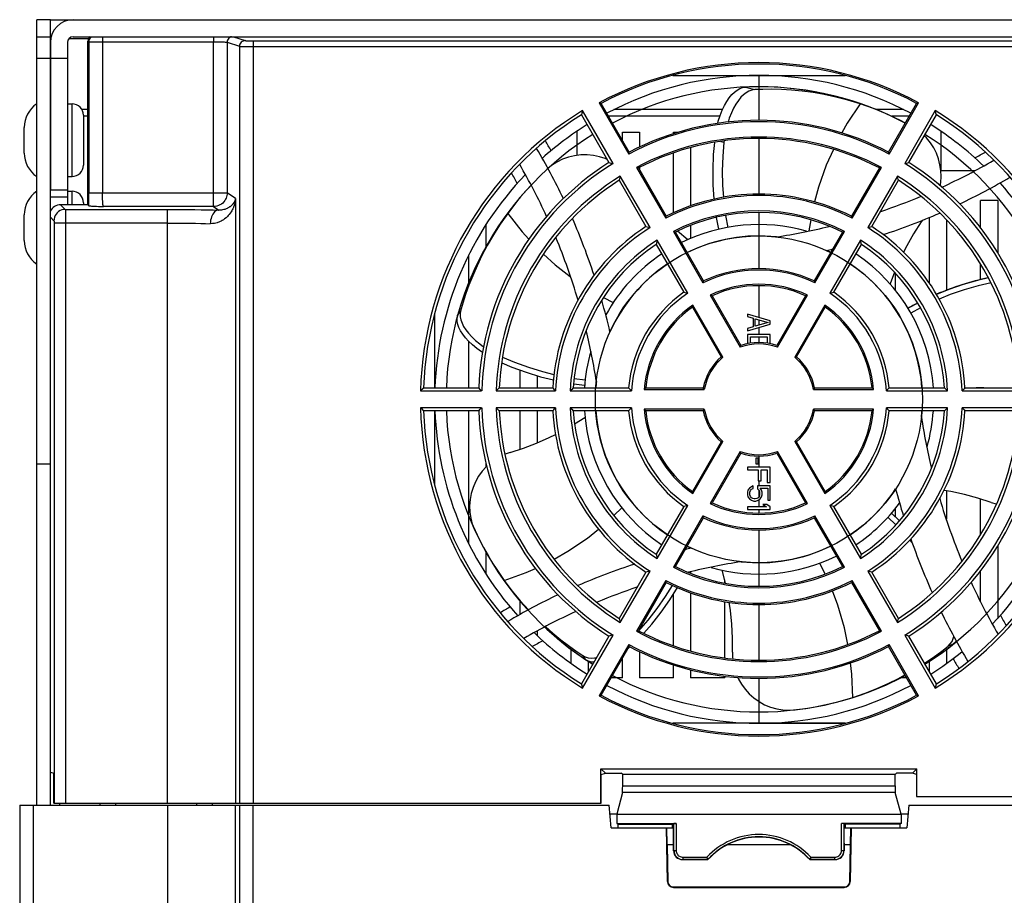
# Model space of a CAD drawing. Header units: millimetres. Extents: x -131 to 719, y -272 to 510.
# Tile 11 of 102: x 134 to 221, y -116 to -39. Entities that reach past the tile are written whole.
import ezdxf

# ---------------------------------------------------------------- set-up
doc = ezdxf.new("R2010")
doc.units = ezdxf.units.MM
doc.header["$LTSCALE"] = 23.1
doc.layers.get('0').update_dxf_attribs({"linetype": 'CONTINUOUS'})

msp = doc.modelspace()

# ---------------------------------------------------------------- linework, layer by layer
at = {"color": 7}
for p, q in [((135.426, -108.453), (135.426, -39.353)), ((136.626, -39.353), (135.426, -39.353)), ((136.626, -108.453), (136.626, -39.353)), ((136.626, -39.353), (261.226, -39.353)), ((135.426, -40.853), (136.626, -40.853)), ((136.692, -40.853), (136.626, -40.853)), ((136.626, -40.999), (136.659, -40.999)), ((136.626, -41.353), (136.626, -54.34)), ((138.126, -41.353), (138.126, -55.632)), ((138.272, -40.999), (139.997, -40.999)), ((138.626, -40.853), (259.226, -40.853)), ((139.926, -55.632), (139.926, -41.253)), ((139.926, -41.253), (140.006, -41.293)), ((140.006, -41.293), (140.006, -54.594)), ((141.206, -40.853), (141.206, -54.594)), ((150.973, -40.853), (150.973, -41.305)), ((150.973, -54.594), (150.973, -41.305)), ((152.171, -41.333), (152.171, -54.594)), ((152.171, -41.333), (153.259, -41.695)), ((152.731, -40.853), (153.759, -41.195)), ((154.458, -41.207), (154.458, -108.279)), ((153.259, -41.695), (153.259, -108.279)), ((135.426, -42.732), (136.626, -42.732)), ((138.126, -42.763), (136.626, -42.763)), ((191.35, -44.253), (206.502, -44.253)), ((198.926, -44.253), (198.926, -48.202)), ((198.926, -44.253), (206.502, -44.253)), ((197.497, -45.319), (197.754, -45.278)), ((197.754, -45.278), (198.559, -45.509)), ((205.966, -46.169), (204.602, -45.845)), ((138.126, -46.753), (138.526, -46.753)), ((138.526, -53.153), (138.526, -46.753)), ((184.879, -46.671), (187.479, -51.175)), ((185.05, -46.72), (184.879, -46.671)), ((187.527, -51.009), (185.05, -46.72)), ((207.424, -46.599), (205.966, -46.169)), ((208.046, -46.817), (207.424, -46.599)), ((207.424, -46.599), (207.607, -46.669)), ((210.325, -51.009), (212.801, -46.72)), ((210.373, -51.175), (212.973, -46.671)), ((212.916, -46.687), (212.801, -46.72)), ((212.973, -46.671), (212.916, -46.687)), ((139.926, -47.267), (139.398, -47.267)), ((186.101, -52.01), (183.411, -47.352)), ((195.727, -47.267), (186.17, -47.267)), ((209.018, -47.175), (207.839, -46.758)), ((209.407, -47.327), (209.018, -47.175)), ((211.654, -47.267), (209.257, -47.267)), ((214.44, -47.352), (211.751, -52.01)), ((139.526, -47.753), (139.526, -52.153)), ((139.926, -47.853), (139.526, -47.853)), ((183.318, -47.72), (185.744, -51.922)), ((195.497, -47.853), (185.704, -47.853)), ((212.147, -47.853), (210.609, -47.853)), ((212.107, -51.922), (214.533, -47.72)), ((134.326, -51.082), (134.326, -48.824)), ((182.926, -49.18), (182.926, -51.292)), ((186.926, -49.968), (186.926, -49.253)), ((186.926, -49.253), (188.426, -49.253)), ((188.426, -49.253), (188.426, -50.572)), ((191.426, -49.382), (191.426, -49.253)), ((191.426, -49.253), (191.841, -49.253)), ((214.926, -49.178), (214.926, -52.608)), ((195.575, -50.056), (195.852, -50.137)), ((195.869, -50.011), (195.852, -50.137)), ((198.926, -49.804), (198.926, -54.702)), ((187.479, -51.175), (187.527, -51.009)), ((191.426, -56.345), (191.426, -51.071)), ((192.926, -50.609), (192.926, -55.731)), ((210.325, -51.009), (210.373, -51.175)), ((185.744, -51.922), (185.922, -51.966)), ((211.929, -51.966), (212.107, -51.922)), ((185.922, -51.966), (186.101, -52.01)), ((188.156, -52.347), (190.732, -56.809)), ((188.328, -52.397), (188.156, -52.347)), ((188.328, -52.397), (190.78, -56.645)), ((188.426, -52.35), (188.426, -52.566)), ((209.524, -52.397), (207.071, -56.645)), ((207.12, -56.809), (209.696, -52.347)), ((209.696, -52.347), (209.524, -52.397)), ((211.751, -52.01), (211.929, -51.966)), ((217.877, -52.653), (214.929, -52.653)), ((138.126, -53.153), (138.526, -53.153)), ((186.707, -53.237), (186.646, -53.484)), ((186.646, -53.484), (188.998, -57.557)), ((186.738, -53.114), (186.707, -53.237)), ((189.353, -57.643), (186.738, -53.114)), ((211.113, -53.114), (208.499, -57.643)), ((208.854, -57.557), (211.205, -53.484)), ((211.129, -53.176), (211.113, -53.114)), ((138.126, -54.34), (136.626, -54.34)), ((138.126, -54.453), (138.526, -54.453)), ((138.526, -55.632), (138.526, -54.453)), ((138.126, -54.953), (136.626, -54.953)), ((140.006, -54.594), (152.171, -54.594)), ((150.973, -55.79), (150.973, -54.594)), ((152.89, -55.073), (152.171, -54.594)), ((152.892, -55.143), (152.892, -108.279)), ((177.616, -55.374), (176.837, -56.392)), ((177.917, -55.007), (177.616, -55.374)), ((218.426, -57.684), (218.426, -55.253)), ((219.926, -55.253), (218.426, -55.253)), ((219.926, -55.253), (219.926, -59.863)), ((137.525, -55.632), (137.938, -56.045)), ((139.926, -55.632), (137.525, -55.632)), ((137.938, -56.045), (146.926, -56.045)), ((137.941, -56.143), (137.942, -56.291)), ((139.526, -55.453), (139.526, -55.632)), ((139.926, -55.632), (140.016, -55.722)), ((150.973, -55.793), (141.287, -55.793)), ((146.926, -108.279), (146.926, -56.045)), ((150.973, -55.793), (150.973, -55.79)), ((150.973, -55.793), (151.434, -56.1)), ((134.326, -58.782), (134.326, -56.524)), ((136.626, -56.731), (136.939, -57.044)), ((137.942, -56.291), (137.944, -56.497)), ((137.944, -56.497), (137.944, -56.761)), ((137.944, -56.761), (137.945, -57.075)), ((137.945, -57.075), (137.945, -108.279)), ((195.179, -56.745), (195.364, -57.796)), ((196.005, -56.572), (196.192, -57.623)), ((198.926, -56.303), (198.926, -61.253)), ((203.5, -56.959), (203.331, -57.926)), ((213.926, -62.538), (213.926, -56.741)), ((215.426, -56.967), (215.426, -63.162)), ((136.946, -57.216), (136.946, -108.279)), ((146.926, -57.244), (136.946, -57.244)), ((174.926, -57.405), (174.926, -59.339)), ((188.998, -57.557), (189.116, -57.585)), ((189.116, -57.585), (189.234, -57.614)), ((189.234, -57.614), (189.353, -57.643)), ((191.409, -57.982), (194.013, -62.492)), ((191.582, -58.034), (191.409, -57.982)), ((191.771, -57.938), (192.689, -58.7)), ((192.926, -57.445), (192.926, -58.602)), ((203.838, -62.492), (206.442, -57.982)), ((206.442, -57.982), (206.269, -58.034)), ((208.499, -57.643), (208.617, -57.614)), ((208.617, -57.614), (208.736, -57.585)), ((208.736, -57.585), (208.854, -57.557)), ((189.99, -58.747), (189.945, -58.934)), ((192.683, -63.411), (189.99, -58.747)), ((194.064, -62.331), (191.582, -58.034)), ((206.269, -58.034), (203.788, -62.331)), ((207.861, -58.747), (205.168, -63.411)), ((207.906, -58.934), (207.861, -58.747)), ((189.945, -58.934), (189.901, -59.121)), ((189.901, -59.121), (192.332, -63.331)), ((205.52, -63.331), (207.951, -59.121)), ((207.951, -59.121), (207.906, -58.934)), ((173.426, -62.457), (173.426, -60.053)), ((218.426, -62.227), (218.426, -60.868)), ((194.047, -62.385), (194.064, -62.331)), ((203.788, -62.331), (203.822, -62.439)), ((210.844, -61.576), (210.46, -62.587)), ((210.926, -61.662), (210.926, -63.16)), ((194.013, -62.492), (194.047, -62.385)), ((198.926, -62.753), (198.926, -65.55)), ((203.822, -62.439), (203.838, -62.492)), ((173.023, -63.517), (172.691, -64.506)), ((185.262, -63.784), (186.118, -64.247)), ((192.332, -63.331), (192.449, -63.358)), ((192.449, -63.358), (192.566, -63.384)), ((192.566, -63.384), (192.683, -63.411)), ((194.641, -63.58), (197.286, -68.161)), ((194.758, -63.617), (194.641, -63.58)), ((194.817, -63.636), (194.758, -63.617)), ((194.817, -63.636), (197.342, -68.01)), ((203.035, -63.636), (200.509, -68.01)), ((200.566, -68.161), (203.21, -63.58)), ((203.152, -63.599), (203.035, -63.636)), ((203.21, -63.58), (203.152, -63.599)), ((205.168, -63.411), (205.285, -63.384)), ((205.285, -63.384), (205.402, -63.358)), ((205.402, -63.358), (205.52, -63.331)), ((172.691, -64.506), (172.433, -65.377)), ((193.111, -64.516), (193.085, -64.636)), ((193.085, -64.636), (195.61, -69.01)), ((193.124, -64.456), (193.111, -64.516)), ((195.769, -69.037), (193.124, -64.456)), ((204.727, -64.456), (202.083, -69.037)), ((202.241, -69.01), (204.767, -64.636)), ((204.754, -64.576), (204.727, -64.456)), ((204.767, -64.636), (204.754, -64.576)), ((212.904, -64.29), (212.05, -64.743)), ((213.15, -64.702), (212.294, -65.158)), ((170.426, -71.753), (170.426, -65.183)), ((172.393, -65.634), (172.433, -65.377)), ((172.433, -65.377), (172.7, -64.983)), ((197.926, -65.253), (197.926, -65.476)), ((199.926, -65.847), (197.926, -65.253)), ((197.926, -65.476), (198.436, -65.624)), ((198.436, -65.624), (198.436, -66.367)), ((198.607, -66.33), (198.607, -65.661)), ((198.607, -65.661), (199.756, -65.996)), ((198.926, -65.754), (198.926, -66.237)), ((197.926, -66.738), (199.926, -66.144)), ((198.436, -66.367), (197.926, -66.515)), ((197.926, -66.515), (197.926, -66.738)), ((199.756, -65.996), (198.607, -66.33)), ((198.926, -66.441), (198.926, -67.035)), ((199.926, -66.144), (199.926, -65.847)), ((197.926, -67.035), (197.926, -67.858)), ((199.926, -67.035), (197.926, -67.035)), ((198.181, -67.811), (198.181, -67.258)), ((198.181, -67.258), (199.67, -67.258)), ((198.926, -67.258), (198.926, -67.753)), ((199.67, -67.258), (199.67, -67.811)), ((199.926, -67.858), (199.926, -67.035)), ((173.426, -71.753), (173.426, -67.661)), ((197.286, -68.161), (197.314, -68.086)), ((197.314, -68.086), (197.342, -68.01)), ((200.509, -68.01), (200.538, -68.086)), ((200.538, -68.086), (200.566, -68.161)), ((195.61, -69.01), (195.69, -69.023)), ((195.69, -69.023), (195.769, -69.037)), ((202.083, -69.037), (202.162, -69.023)), ((202.162, -69.023), (202.241, -69.01)), ((177.926, -71.753), (177.926, -70.174)), ((179.426, -70.667), (179.426, -71.753)), ((182.688, -70.906), (183.646, -71.04)), ((169.443, -71.753), (174.295, -71.753)), ((174.422, -71.885), (174.295, -71.753)), ((176.007, -71.841), (175.825, -72.017)), ((176.099, -71.753), (176.007, -71.841)), ((176.099, -71.753), (180.802, -71.753)), ((180.885, -71.841), (180.802, -71.753)), ((180.969, -71.929), (180.885, -71.841)), ((182.608, -71.753), (182.468, -71.885)), ((182.608, -71.753), (187.469, -71.753)), ((182.643, -71.383), (183.6, -71.519)), ((187.551, -71.842), (187.469, -71.753)), ((187.633, -71.93), (187.551, -71.842)), ((188.93, -71.794), (188.84, -71.877)), ((188.976, -71.753), (188.93, -71.794)), ((188.976, -71.753), (194.027, -71.753)), ((194.078, -71.815), (194.027, -71.753)), ((194.129, -71.877), (194.078, -71.815)), ((203.774, -71.815), (203.722, -71.877)), ((203.825, -71.753), (203.774, -71.815)), ((203.825, -71.753), (208.876, -71.753)), ((208.967, -71.836), (208.876, -71.753)), ((209.012, -71.877), (208.967, -71.836)), ((210.301, -71.842), (210.219, -71.93)), ((210.382, -71.753), (210.301, -71.842)), ((210.382, -71.753), (215.244, -71.753)), ((215.383, -71.885), (215.244, -71.753)), ((216.966, -71.841), (216.882, -71.929)), ((217.05, -71.753), (216.966, -71.841)), ((217.05, -71.753), (221.752, -71.753)), ((169.17, -72.017), (174.55, -72.017)), ((174.55, -72.017), (174.422, -71.885)), ((175.825, -72.017), (181.054, -72.017)), ((181.054, -72.017), (180.969, -71.929)), ((182.468, -71.885), (182.329, -72.017)), ((182.329, -72.017), (187.714, -72.017)), ((187.714, -72.017), (187.633, -71.93)), ((188.84, -71.877), (194.129, -71.877)), ((203.722, -71.877), (209.012, -71.877)), ((210.219, -71.93), (210.137, -72.017)), ((210.137, -72.017), (215.522, -72.017)), ((215.522, -72.017), (215.383, -71.885)), ((216.882, -71.929), (216.798, -72.017)), ((216.798, -72.017), (222.027, -72.017)), ((174.55, -73.488), (169.17, -73.488)), ((174.422, -73.621), (174.55, -73.488)), ((175.825, -73.488), (175.916, -73.576)), ((181.054, -73.488), (175.825, -73.488)), ((175.916, -73.576), (176.099, -73.753)), ((180.885, -73.665), (180.969, -73.577)), ((180.969, -73.577), (181.054, -73.488)), ((182.329, -73.488), (182.468, -73.621)), ((187.714, -73.488), (182.329, -73.488)), ((187.551, -73.664), (187.633, -73.576)), ((187.633, -73.576), (187.714, -73.488)), ((210.137, -73.488), (210.219, -73.576)), ((215.522, -73.488), (210.137, -73.488)), ((210.219, -73.576), (210.301, -73.664)), ((215.383, -73.621), (215.522, -73.488)), ((216.798, -73.488), (216.882, -73.577)), ((222.027, -73.488), (216.798, -73.488)), ((216.882, -73.577), (216.966, -73.665)), ((174.295, -73.753), (169.443, -73.753)), ((170.426, -80.322), (170.426, -73.753)), ((173.426, -85.479), (173.426, -73.753)), ((174.295, -73.753), (174.422, -73.621)), ((180.802, -73.753), (176.099, -73.753)), ((177.926, -77.142), (177.926, -73.753)), ((179.426, -73.753), (179.426, -76.584)), ((180.802, -73.753), (180.885, -73.665)), ((182.468, -73.621), (182.608, -73.753)), ((187.469, -73.753), (182.608, -73.753)), ((182.724, -74.917), (183.633, -74.342)), ((187.469, -73.753), (187.551, -73.664)), ((188.84, -73.629), (188.885, -73.67)), ((194.129, -73.629), (188.84, -73.629)), ((188.885, -73.67), (188.976, -73.753)), ((194.027, -73.753), (188.976, -73.753)), ((194.027, -73.753), (194.078, -73.691)), ((194.078, -73.691), (194.129, -73.629)), ((203.722, -73.629), (203.774, -73.691)), ((209.012, -73.629), (203.722, -73.629)), ((203.774, -73.691), (203.825, -73.753)), ((208.876, -73.753), (203.825, -73.753)), ((208.876, -73.753), (208.921, -73.711)), ((208.921, -73.711), (209.012, -73.629)), ((210.301, -73.664), (210.382, -73.753)), ((215.244, -73.753), (210.382, -73.753)), ((215.244, -73.753), (215.383, -73.621)), ((216.966, -73.665), (217.05, -73.753)), ((221.752, -73.753), (217.05, -73.753)), ((195.61, -76.495), (193.085, -80.87)), ((193.124, -81.05), (195.769, -76.469)), ((195.69, -76.482), (195.61, -76.495)), ((195.769, -76.469), (195.69, -76.482)), ((202.083, -76.469), (204.727, -81.05)), ((202.162, -76.482), (202.083, -76.469)), ((202.241, -76.495), (202.162, -76.482)), ((204.767, -80.87), (202.241, -76.495)), ((197.286, -77.345), (194.641, -81.926)), ((197.342, -77.495), (194.817, -81.87)), ((197.314, -77.42), (197.286, -77.345)), ((197.342, -77.495), (197.314, -77.42)), ((198.649, -77.916), (198.649, -78.436)), ((198.862, -77.916), (198.649, -77.916)), ((198.862, -78.436), (198.862, -77.916)), ((198.926, -77.753), (198.926, -78.733)), ((200.538, -77.42), (200.509, -77.495)), ((200.509, -77.495), (203.035, -81.87)), ((200.566, -77.345), (200.538, -77.42)), ((203.21, -81.926), (200.566, -77.345)), ((135.426, -78.422), (136.626, -78.422)), ((174.926, -78.36), (174.926, -78.713)), ((197.926, -78.733), (197.926, -78.956)), ((199.926, -78.733), (197.926, -78.733)), ((198.649, -78.436), (198.862, -78.436)), ((199.926, -80.07), (199.926, -78.733)), ((197.926, -78.956), (198.862, -78.956)), ((198.862, -78.956), (198.862, -79.921)), ((199.117, -79.921), (199.117, -78.956)), ((199.117, -78.956), (199.67, -78.956)), ((199.67, -78.956), (199.67, -80.07)), ((198.266, -80.441), (198.096, -80.553)), ((198.436, -80.367), (198.266, -80.441)), ((198.436, -80.59), (198.436, -80.367)), ((198.819, -80.367), (198.819, -80.627)), ((199.926, -80.367), (198.819, -80.367)), ((198.862, -79.921), (199.117, -79.921)), ((198.926, -79.921), (198.926, -80.367)), ((199.67, -80.07), (199.926, -80.07)), ((199.926, -81.63), (199.926, -80.367)), ((197.968, -80.738), (197.926, -80.924)), ((197.926, -80.924), (197.926, -81.147)), ((197.926, -81.147), (197.968, -81.333)), ((198.096, -80.553), (197.968, -80.738)), ((197.968, -81.333), (198.096, -81.518)), ((198.139, -80.924), (198.181, -80.775)), ((198.139, -81.147), (198.139, -80.924)), ((198.181, -81.295), (198.139, -81.147)), ((198.181, -80.775), (198.266, -80.664)), ((198.266, -81.407), (198.181, -81.295)), ((198.266, -80.664), (198.436, -80.59)), ((198.819, -80.627), (198.947, -80.775)), ((198.947, -81.295), (198.862, -81.407)), ((198.926, -80.775), (198.926, -81.295)), ((198.947, -80.775), (198.99, -80.924)), ((198.99, -81.147), (198.947, -81.295)), ((198.99, -80.924), (198.99, -81.147)), ((199.16, -80.738), (199.032, -80.553)), ((199.032, -80.553), (199.713, -80.553)), ((199.032, -81.518), (199.16, -81.333)), ((199.202, -80.924), (199.16, -80.738)), ((199.16, -81.333), (199.202, -81.147)), ((199.202, -81.147), (199.202, -80.924)), ((199.713, -80.553), (199.713, -81.63)), ((204.727, -81.05), (204.741, -80.99)), ((204.741, -80.99), (204.767, -80.87)), ((215.426, -80.804), (215.426, -83.297)), ((192.332, -82.174), (189.901, -86.385)), ((189.99, -86.758), (192.683, -82.094)), ((192.449, -82.148), (192.332, -82.174)), ((192.566, -82.121), (192.449, -82.148)), ((192.683, -82.094), (192.566, -82.121)), ((194.641, -81.926), (194.7, -81.907)), ((194.7, -81.907), (194.817, -81.87)), ((197.926, -82.224), (197.926, -82.447)), ((199.585, -82.224), (197.926, -82.224)), ((198.096, -81.518), (198.266, -81.63)), ((198.394, -81.481), (198.266, -81.407)), ((198.266, -81.63), (198.479, -81.704)), ((198.522, -81.518), (198.394, -81.481)), ((198.479, -81.704), (198.649, -81.704)), ((198.607, -81.518), (198.522, -81.518)), ((198.734, -81.481), (198.607, -81.518)), ((198.649, -81.704), (198.862, -81.63)), ((198.862, -81.407), (198.734, -81.481)), ((198.862, -81.63), (199.032, -81.518)), ((198.926, -81.63), (198.926, -82.224)), ((199.287, -82.001), (199.585, -82.224)), ((199.628, -82.001), (199.287, -82.001)), ((199.926, -82.224), (199.628, -82.001)), ((199.713, -81.63), (199.926, -81.63)), ((199.926, -82.447), (199.926, -82.224)), ((203.035, -81.87), (203.093, -81.889)), ((203.093, -81.889), (203.21, -81.926)), ((205.168, -82.094), (207.861, -86.758)), ((205.285, -82.121), (205.168, -82.094)), ((205.402, -82.148), (205.285, -82.121)), ((205.52, -82.174), (205.402, -82.148)), ((207.951, -86.385), (205.52, -82.174)), ((218.426, -84.637), (218.426, -81.523)), ((186.176, -82.974), (186.878, -82.305)), ((194.013, -83.013), (191.409, -87.524)), ((194.03, -83.067), (194.013, -83.013)), ((194.064, -83.174), (194.03, -83.067)), ((197.926, -82.447), (199.926, -82.447)), ((198.926, -82.447), (198.926, -82.753)), ((203.838, -83.013), (203.805, -83.121)), ((206.442, -87.524), (203.838, -83.013)), ((210.975, -83.791), (210.28, -83.12)), ((211.296, -83.434), (210.599, -82.759)), ((210.926, -82.339), (210.926, -83.076)), ((173.725, -83.726), (173.922, -84.227)), ((191.582, -87.472), (194.064, -83.174)), ((203.805, -83.121), (203.788, -83.174)), ((203.788, -83.174), (206.269, -87.472)), ((198.926, -84.253), (198.926, -89.202)), ((212.42, -85.359), (212.21, -85.108)), ((219.926, -85.643), (219.926, -92.02)), ((174.926, -86.177), (174.926, -88.11)), ((189.901, -86.385), (189.945, -86.571)), ((189.945, -86.571), (189.99, -86.758)), ((207.861, -86.758), (207.906, -86.571)), ((207.906, -86.571), (207.951, -86.385)), ((175.557, -87.249), (175.813, -87.649)), ((204.75, -88.127), (204.288, -87.162)), ((175.813, -87.649), (176.54, -88.705)), ((188.998, -87.949), (186.646, -92.021)), ((186.738, -92.391), (189.353, -87.863)), ((189.116, -87.92), (188.998, -87.949)), ((189.234, -87.892), (189.116, -87.92)), ((189.353, -87.863), (189.234, -87.892)), ((191.409, -87.524), (191.582, -87.472)), ((192.926, -87.944), (192.926, -88.06)), ((196.003, -88.933), (195.711, -87.788)), ((206.269, -87.472), (206.442, -87.524)), ((208.499, -87.863), (211.113, -92.391)), ((208.617, -87.892), (208.499, -87.863)), ((208.736, -87.92), (208.617, -87.892)), ((208.854, -87.949), (208.736, -87.92)), ((211.205, -92.021), (208.854, -87.949)), ((218.426, -90.538), (218.426, -87.821)), ((190.732, -88.697), (188.156, -93.159)), ((190.78, -88.861), (188.328, -93.109)), ((195.926, -88.92), (195.926, -88.628)), ((207.087, -88.806), (207.071, -88.861)), ((207.071, -88.861), (209.524, -93.109)), ((207.12, -88.697), (207.087, -88.806)), ((209.696, -93.159), (207.12, -88.697)), ((191.426, -94.435), (191.426, -89.873)), ((192.926, -89.774), (192.926, -94.897)), ((177.926, -91.694), (177.926, -90.502)), ((195.926, -95.501), (195.926, -90.542)), ((198.926, -90.803), (198.926, -95.702)), ((186.646, -92.021), (186.677, -92.145)), ((186.677, -92.145), (186.738, -92.391)), ((211.113, -92.391), (211.144, -92.268)), ((211.144, -92.268), (211.205, -92.021)), ((179.426, -93.16), (179.426, -93.537)), ((183.411, -98.154), (186.101, -93.495)), ((186.101, -93.495), (185.922, -93.54)), ((188.156, -93.159), (188.328, -93.109)), ((209.524, -93.109), (209.696, -93.159)), ((211.751, -93.495), (214.44, -98.154)), ((211.929, -93.54), (211.751, -93.495)), ((185.744, -93.584), (183.318, -97.786)), ((187.479, -94.331), (184.879, -98.835)), ((185.922, -93.54), (185.744, -93.584)), ((187.527, -94.497), (187.479, -94.331)), ((210.373, -94.331), (210.325, -94.497)), ((212.973, -98.835), (210.373, -94.331)), ((212.107, -93.584), (211.929, -93.54)), ((214.533, -97.786), (212.107, -93.584)), ((215.303, -94.845), (216.023, -94.292)), ((215.576, -94.454), (215.76, -94.268)), ((216.023, -94.292), (215.576, -94.454)), ((215.76, -94.268), (215.91, -94.049)), ((216.207, -94.107), (216.023, -94.292)), ((216.277, -94.005), (216.207, -94.107)), ((182.426, -95.982), (182.426, -94.747)), ((182.976, -95.155), (183.724, -95.669)), ((185.05, -98.786), (187.527, -94.497)), ((187.58, -94.522), (187.45, -94.629)), ((188.426, -94.934), (188.426, -97.253)), ((212.801, -98.786), (210.325, -94.497)), ((215.426, -94.75), (215.426, -95.974)), ((183.724, -95.669), (183.432, -95.294)), ((183.432, -95.294), (183.666, -95.411)), ((183.666, -95.411), (183.92, -95.486)), ((183.957, -95.787), (183.724, -95.669)), ((183.926, -95.772), (183.926, -96.734)), ((186.926, -97.253), (186.926, -95.537)), ((213.926, -96.734), (213.926, -95.8)), ((191.426, -97.253), (191.426, -96.124)), ((192.926, -96.555), (192.926, -97.253)), ((186.926, -97.253), (185.935, -97.253)), ((191.426, -97.253), (188.426, -97.253)), ((195.926, -97.253), (192.926, -97.253)), ((195.926, -97.253), (195.926, -97.118)), ((198.926, -97.303), (198.926, -101.253)), ((211.916, -97.253), (211.415, -97.253)), ((207.694, -98.811), (208.856, -98.397)), ((184.879, -98.835), (184.936, -98.819)), ((184.936, -98.819), (185.05, -98.786)), ((205.491, -99.458), (205.951, -99.338)), ((205.951, -99.338), (207.18, -98.972)), ((212.801, -98.786), (212.973, -98.835)), ((206.502, -101.253), (191.35, -101.253)), ((198.926, -101.253), (206.502, -101.253)), ((136.626, -105.559), (136.93, -105.635)), ((185.028, -108.279), (185.028, -105.253)), ((185.028, -105.253), (185.426, -105.633)), ((185.028, -105.253), (212.823, -105.253)), ((212.426, -105.633), (212.823, -105.253)), ((212.823, -107.679), (212.823, -105.253)), ((136.93, -108.279), (136.93, -105.635)), ((185.065, -105.753), (185.426, -105.633)), ((185.065, -108.279), (185.065, -105.753)), ((185.426, -105.633), (186.823, -105.633)), ((186.95, -105.753), (186.823, -105.633)), ((186.95, -106.753), (186.95, -105.753)), ((210.902, -105.753), (186.95, -105.753)), ((210.902, -105.753), (211.028, -105.633)), ((210.902, -106.753), (210.902, -105.753)), ((212.426, -105.633), (211.028, -105.633)), ((212.787, -105.753), (212.426, -105.633)), ((212.787, -105.753), (212.787, -107.679)), ((186.928, -107.334), (186.426, -109.253)), ((210.923, -107.334), (186.928, -107.334)), ((186.95, -106.753), (210.902, -106.753)), ((211.426, -109.253), (210.923, -107.334)), ((212.787, -107.679), (260.921, -107.679)), ((133.926, -108.453), (133.926, -253.771)), ((133.926, -108.453), (185.751, -108.453)), ((135.126, -253.823), (135.126, -108.453)), ((136.93, -108.279), (185.065, -108.279)), ((137.426, -108.279), (137.426, -108.453)), ((140.964, -108.279), (140.961, -108.453)), ((142.391, -108.453), (142.388, -108.279)), ((146.926, -108.453), (146.926, -254.305)), ((149.464, -108.279), (149.461, -108.453)), ((150.891, -108.453), (150.888, -108.279)), ((152.892, -163.453), (152.892, -108.453)), ((153.259, -108.453), (153.259, -252.733)), ((154.458, -252.733), (154.458, -108.453)), ((185.926, -110.453), (185.751, -108.453)), ((212.101, -108.453), (211.926, -110.453)), ((212.101, -108.453), (263.926, -108.453)), ((186.426, -109.253), (185.821, -109.253)), ((186.426, -109.253), (186.426, -110.055)), ((186.426, -109.253), (211.426, -109.253)), ((211.426, -109.253), (211.426, -110.055)), ((212.031, -109.253), (211.426, -109.253)), ((185.926, -110.453), (190.834, -110.453)), ((186.426, -110.055), (186.544, -110.133)), ((186.426, -110.055), (191.657, -110.055)), ((186.544, -110.453), (186.544, -110.133)), ((186.544, -110.133), (191.307, -110.133)), ((190.883, -115.162), (190.801, -110.453)), ((190.861, -111.953), (190.834, -110.453)), ((190.834, -110.453), (191.415, -110.453)), ((191.307, -110.133), (191.457, -110.058)), ((191.307, -110.133), (191.307, -110.453)), ((191.415, -110.323), (191.307, -110.133)), ((191.415, -111.802), (191.415, -110.323)), ((191.457, -112.441), (191.457, -110.058)), ((191.657, -110.055), (191.657, -112.441)), ((206.194, -112.441), (206.194, -110.055)), ((211.426, -110.055), (206.194, -110.055)), ((206.394, -110.058), (206.394, -112.441)), ((206.545, -110.133), (206.394, -110.058)), ((206.545, -110.133), (206.436, -110.323)), ((206.436, -111.802), (206.436, -110.323)), ((206.436, -110.453), (207.017, -110.453)), ((206.545, -110.453), (206.545, -110.133)), ((211.308, -110.133), (206.545, -110.133)), ((207.051, -110.453), (206.968, -115.162)), ((206.99, -111.953), (207.017, -110.453)), ((207.017, -110.453), (211.926, -110.453)), ((211.426, -110.055), (211.308, -110.133)), ((211.308, -110.133), (211.308, -110.453)), ((190.861, -111.953), (190.917, -115.162)), ((191.417, -111.953), (190.861, -111.953)), ((191.423, -112.459), (191.415, -111.802)), ((191.423, -112.459), (191.457, -112.441)), ((191.457, -112.441), (191.657, -112.441)), ((201.725, -111.953), (196.127, -111.953)), ((206.194, -112.441), (206.394, -112.441)), ((206.394, -112.441), (206.429, -112.459)), ((206.436, -111.802), (206.429, -112.459)), ((206.99, -111.953), (206.434, -111.953)), ((206.934, -115.162), (206.99, -111.953)), ((192.253, -113.237), (192.228, -113.25)), ((192.228, -113.25), (194.452, -113.25)), ((192.253, -113.037), (192.253, -113.237)), ((192.253, -113.037), (194.358, -113.037)), ((194.447, -113.237), (192.253, -113.237)), ((203.407, -113.233), (203.399, -113.25)), ((203.399, -113.25), (205.623, -113.25)), ((205.598, -113.237), (203.405, -113.237)), ((203.42, -113.204), (203.407, -113.233)), ((203.459, -113.114), (203.42, -113.204)), ((203.493, -113.037), (205.598, -113.037)), ((205.598, -113.237), (205.598, -113.037)), ((205.623, -113.25), (205.598, -113.237)), ((190.917, -115.162), (190.883, -115.162)), ((191.417, -115.687), (191.417, -115.653)), ((191.417, -115.653), (206.434, -115.653)), ((191.417, -115.687), (206.434, -115.687)), ((206.434, -115.653), (206.434, -115.687)), ((206.968, -115.162), (206.934, -115.162))]:
    msp.add_line(p, q, dxfattribs=at)
for points in [[(140.275, -40.853), (140.229, -40.877), (140.153, -40.94), (140.091, -41.015), (140.045, -41.102), (140.016, -41.195), (140.006, -41.293)], [(140.006, -41.293), (140.022, -41.295), (140.056, -41.296), (140.109, -41.298), (140.181, -41.299), (140.269, -41.3), (140.372, -41.301), (140.489, -41.302), (140.618, -41.303), (140.756, -41.304), (140.902, -41.304), (141.053, -41.305), (150.973, -41.305)], [(150.973, -41.305), (151.125, -41.305), (151.274, -41.306), (151.418, -41.307), (151.555, -41.308), (151.683, -41.31), (151.799, -41.313), (151.902, -41.316), (151.991, -41.319), (152.063, -41.322), (152.118, -41.326), (152.154, -41.329), (152.171, -41.333)], [(152.393, -40.917), (152.318, -40.98), (152.256, -41.055), (152.21, -41.142), (152.181, -41.235), (152.171, -41.333)], [(152.54, -40.853), (152.48, -40.871), (152.393, -40.917)], [(153.759, -41.195), (153.661, -41.205), (153.568, -41.233), (153.481, -41.28), (153.406, -41.342), (153.344, -41.418), (153.297, -41.504), (153.269, -41.598), (153.259, -41.695)], [(153.759, -41.195), (153.769, -41.197), (153.79, -41.198), (153.822, -41.2), (153.864, -41.201), (153.916, -41.202), (153.976, -41.203), (154.044, -41.204), (154.119, -41.205), (154.199, -41.206), (154.283, -41.206), (154.369, -41.207), (243.394, -41.207)], [(153.259, -41.695), (153.277, -41.697), (153.313, -41.698), (153.368, -41.7), (153.44, -41.701), (153.528, -41.702), (153.632, -41.703), (153.748, -41.704), (153.876, -41.705), (154.013, -41.706), (154.157, -41.706), (154.306, -41.707), (243.394, -41.707)], [(195.307, -48.482), (195.359, -48.281), (195.52, -47.781), (195.702, -47.32), (195.901, -46.902), (196.109, -46.536), (196.326, -46.218), (196.55, -45.945), (196.78, -45.719), (197.011, -45.54), (197.248, -45.407), (197.497, -45.319)], [(198.559, -45.509), (198.301, -45.553), (198.051, -45.642), (197.814, -45.776), (197.583, -45.955), (197.354, -46.181), (197.13, -46.453), (196.913, -46.771), (196.705, -47.137), (196.508, -47.555), (196.327, -48.017), (196.218, -48.358)], [(199.705, -45.264), (198.662, -45.254), (197.754, -45.278)], [(207.839, -46.758), (206.752, -46.429), (205.699, -46.158), (204.675, -45.936), (203.691, -45.764), (202.737, -45.637), (201.798, -45.547), (200.908, -45.494), (200.064, -45.474), (199.273, -45.482), (198.559, -45.509)], [(202.028, -45.428), (200.838, -45.319), (199.705, -45.264)], [(204.602, -45.845), (203.293, -45.6), (202.028, -45.428)], [(183.411, -47.352), (183.396, -47.413), (183.318, -47.72)], [(207.839, -46.758), (206.701, -48.464), (206.23, -49.314)], [(211.806, -48.444), (211.332, -48.192), (210.182, -47.653), (209.407, -47.327)], [(214.533, -47.72), (214.518, -47.658), (214.44, -47.352)], [(195.013, -50.153), (194.917, -51.221), (194.868, -52.549), (194.889, -53.877), (194.975, -55.149)], [(195.852, -50.137), (195.746, -51.396), (195.706, -52.656), (195.731, -53.916), (195.808, -54.984)], [(214.867, -53.962), (214.916, -53.672), (214.949, -53.142), (214.928, -52.626), (214.852, -52.115), (214.722, -51.606), (214.538, -51.109), (214.298, -50.629), (214.008, -50.176), (213.666, -49.756), (213.47, -49.561)], [(205.478, -50.768), (204.858, -52.148), (204.173, -54.087), (203.832, -55.386)], [(181.152, -51.885), (180.699, -52.178), (180.382, -52.44)], [(185.591, -51.657), (185.416, -51.578), (184.906, -51.411), (184.375, -51.298), (183.834, -51.243), (183.284, -51.248), (182.726, -51.316), (182.177, -51.446), (181.649, -51.638), (181.152, -51.885)], [(211.205, -53.484), (211.19, -53.423), (211.129, -53.176)], [(178.891, -53.917), (178.45, -54.389), (177.917, -55.007)], [(140.016, -55.722), (140.013, -55.546), (140.011, -55.364), (140.009, -55.176), (140.008, -54.984), (140.007, -54.79), (140.006, -54.594)], [(141.287, -55.793), (141.276, -55.778), (141.266, -55.744), (141.256, -55.69), (141.246, -55.619), (141.238, -55.531), (141.23, -55.428), (141.223, -55.311), (141.217, -55.182), (141.212, -55.044), (141.209, -54.897), (141.207, -54.747), (141.206, -54.594)], [(152.892, -55.164), (152.889, -55.212), (152.884, -55.263), (152.877, -55.316), (152.868, -55.373), (152.856, -55.438), (152.842, -55.501), (152.83, -55.549), (152.82, -55.587), (152.813, -55.61), (152.807, -55.628), (152.799, -55.654), (152.789, -55.683), (152.779, -55.715), (152.766, -55.749), (152.753, -55.786), (152.737, -55.827), (152.718, -55.875), (152.693, -55.931), (152.662, -55.999), (152.624, -56.077), (152.579, -56.16), (152.521, -56.256), (152.437, -56.379), (152.344, -56.502), (152.272, -56.587), (152.195, -56.669), (152.078, -56.778), (151.949, -56.884), (151.837, -56.964), (151.728, -57.031), (151.63, -57.088), (151.508, -57.143), (151.303, -57.212), (151.071, -57.272), (150.869, -57.298), (150.683, -57.3)], [(151.97, -55.258), (151.881, -55.375), (151.778, -55.481), (151.663, -55.573), (151.538, -55.651), (151.405, -55.712), (151.264, -55.757), (151.12, -55.784), (150.973, -55.793)], [(152.89, -55.073), (152.89, -55.079), (152.89, -55.084), (152.89, -55.089), (152.89, -55.094), (152.89, -55.099), (152.889, -55.104), (152.889, -55.109), (152.888, -55.114), (152.888, -55.118), (152.887, -55.123), (152.887, -55.127), (152.886, -55.132), (152.885, -55.136), (152.885, -55.141), (152.884, -55.145), (152.883, -55.15), (152.882, -55.154), (152.881, -55.159), (152.88, -55.163), (152.879, -55.168), (152.878, -55.173), (152.877, -55.178), (152.876, -55.183), (152.874, -55.188), (152.873, -55.193), (152.871, -55.198), (152.87, -55.203), (152.868, -55.209), (152.867, -55.215), (152.865, -55.22), (152.863, -55.226), (152.861, -55.233), (152.859, -55.239), (152.856, -55.245), (152.854, -55.252), (152.852, -55.259), (152.849, -55.266), (152.846, -55.274), (152.843, -55.281), (152.84, -55.289), (152.836, -55.297), (152.833, -55.306), (152.829, -55.314), (152.825, -55.323), (152.821, -55.333), (152.816, -55.342), (152.811, -55.352), (152.806, -55.362), (152.801, -55.373), (152.795, -55.384), (152.789, -55.396), (152.782, -55.407), (152.775, -55.42), (152.768, -55.432), (152.76, -55.446), (152.751, -55.459), (152.742, -55.473), (152.732, -55.488), (152.722, -55.503), (152.711, -55.519), (152.698, -55.535), (152.686, -55.552), (152.672, -55.57), (152.657, -55.588), (152.641, -55.606), (152.624, -55.626), (152.605, -55.646), (152.585, -55.667), (152.564, -55.688), (152.54, -55.71), (152.515, -55.733), (152.488, -55.756), (152.458, -55.781), (152.426, -55.805), (152.39, -55.831), (152.352, -55.857), (152.31, -55.883), (152.264, -55.91), (152.214, -55.936), (152.158, -55.963), (152.097, -55.99), (152.029, -56.015), (151.954, -56.04), (151.869, -56.062), (151.772, -56.081), (151.665, -56.096), (151.553, -56.102), (151.434, -56.1)], [(152.171, -54.594), (152.165, -54.711), (152.148, -54.827), (152.12, -54.941), (152.08, -55.051), (152.03, -55.157), (151.97, -55.258)], [(152.892, -55.143), (152.892, -55.127), (152.892, -55.111), (152.891, -55.097), (152.891, -55.084), (152.89, -55.073)], [(137.938, -56.045), (137.782, -56.057), (137.63, -56.094), (137.485, -56.154), (137.351, -56.236), (137.232, -56.338), (137.13, -56.457), (137.048, -56.591), (136.988, -56.736), (136.951, -56.888), (136.939, -57.044)], [(137.938, -56.045), (137.939, -56.06), (137.94, -56.093), (137.941, -56.143)], [(140.016, -55.722), (140.034, -55.729), (140.079, -55.736), (140.152, -55.744), (140.25, -55.751), (140.368, -55.758), (140.509, -55.765), (140.678, -55.772), (140.868, -55.779), (141.07, -55.786), (141.287, -55.793)], [(146.926, -56.045), (147.536, -56.046), (148.138, -56.049), (148.733, -56.053), (149.315, -56.059), (149.88, -56.067), (150.424, -56.077), (150.941, -56.088), (151.434, -56.1)], [(151.434, -56.1), (151.337, -56.114), (151.243, -56.148), (151.154, -56.199), (151.07, -56.266), (150.991, -56.35), (150.917, -56.451), (150.852, -56.566), (150.795, -56.695), (150.749, -56.835), (150.714, -56.984), (150.692, -57.141), (150.683, -57.3)], [(136.939, -57.044), (136.94, -57.047), (136.941, -57.052), (136.941, -57.061), (136.942, -57.072), (136.943, -57.085), (136.944, -57.101), (136.944, -57.12), (136.945, -57.14), (136.945, -57.164), (136.945, -57.189), (136.946, -57.216)], [(176.837, -56.392), (176.174, -57.347), (175.579, -58.283), (175.042, -59.208), (174.566, -60.109), (174.143, -60.994), (173.76, -61.874), (173.428, -62.717), (173.143, -63.524), (172.899, -64.288), (172.7, -64.983)], [(176.678, -56.589), (175.819, -57.843), (175.089, -59.039)], [(176.837, -56.392), (178.102, -58.007), (178.71, -58.665)], [(190.732, -56.809), (190.772, -56.672), (190.78, -56.645)], [(207.071, -56.645), (207.112, -56.781), (207.12, -56.809)], [(213.316, -56.988), (213.208, -57.14), (212.538, -58.188), (211.926, -59.262), (211.65, -59.81)], [(146.926, -57.244), (147.432, -57.245), (147.935, -57.248), (148.431, -57.252), (148.917, -57.259), (149.388, -57.266), (149.842, -57.276), (150.274, -57.287), (150.683, -57.3)], [(175.089, -59.039), (174.452, -60.209), (173.897, -61.359)], [(179.99, -59.968), (181.024, -60.917), (182.336, -61.936)], [(173.897, -61.359), (173.426, -62.457), (173.023, -63.517)], [(219.108, -62.071), (218.164, -62.287), (216.886, -62.65), (215.629, -63.081), (214.545, -63.517)], [(219.339, -62.505), (218.217, -62.765), (216.978, -63.121), (215.759, -63.541), (214.784, -63.936)], [(174.626, -68.632), (174.55, -68.584), (174.124, -68.275), (173.742, -67.96), (173.406, -67.642), (173.123, -67.332), (172.887, -67.027), (172.697, -66.729), (172.553, -66.44), (172.453, -66.165), (172.4, -65.898), (172.393, -65.634)], [(172.7, -64.983), (172.661, -65.242), (172.668, -65.506), (172.722, -65.773), (172.821, -66.048), (172.965, -66.337), (173.155, -66.634), (173.391, -66.938), (173.674, -67.249), (174.011, -67.566), (174.393, -67.881), (174.725, -68.12)], [(176.39, -69.046), (177.449, -69.494), (178.66, -69.934), (179.893, -70.31), (180.908, -70.563)], [(176.319, -69.532), (177.21, -69.912), (178.457, -70.369), (179.727, -70.76), (180.865, -71.045)], [(169.443, -71.753), (169.397, -71.797), (169.17, -72.017)], [(218.713, -71.753), (218.306, -71.74), (218.044, -71.753)], [(169.17, -73.488), (169.216, -73.532), (169.443, -73.753)], [(177.067, -77.423), (178.235, -77.041), (179.378, -76.605), (180.495, -76.113), (181.046, -75.837)], [(177.067, -77.423), (176.62, -77.579), (176.608, -77.584)], [(174.998, -78.642), (174.951, -78.685), (174.592, -79.083), (174.276, -79.523), (174.006, -79.997), (173.79, -80.501), (173.629, -81.028), (173.527, -81.572), (173.485, -82.123), (173.506, -82.67), (173.587, -83.207), (173.725, -83.726)], [(193.085, -80.87), (193.091, -80.9), (193.098, -80.93), (193.124, -81.05)], [(219.355, -81.823), (218.186, -81.445), (217.004, -81.126), (215.812, -80.868), (215.211, -80.768)], [(219.355, -81.823), (219.806, -81.96), (219.821, -81.963)], [(173.922, -84.227), (174.503, -85.412), (175.133, -86.551), (175.557, -87.249)], [(180.916, -86.811), (182.137, -86.121), (183.843, -84.964), (184.827, -84.171)], [(176.54, -88.705), (178.467, -88.001), (179.272, -87.629)], [(176.54, -88.705), (177.243, -89.631), (177.95, -90.485), (178.656, -91.273)], [(176.678, -88.917), (177.605, -90.121), (178.517, -91.185), (178.619, -91.293)], [(188.363, -93.125), (189.19, -92.172), (189.983, -91.156), (190.721, -90.1), (191.334, -89.118)], [(190.78, -88.861), (190.74, -88.724), (190.732, -88.697)], [(188.807, -93.338), (189.514, -92.528), (190.334, -91.483), (191.098, -90.396), (191.772, -89.321)], [(206.75, -94.323), (206.452, -92.851), (205.878, -90.871), (205.392, -89.595)], [(196.612, -94.985), (196.611, -93.756), (196.548, -92.534), (196.426, -91.32), (196.318, -90.608)], [(180.094, -92.786), (180.355, -93.035), (181.254, -93.823)], [(180.155, -92.752), (180.803, -93.325), (181.502, -93.901), (182.181, -94.422), (182.833, -94.89), (183.432, -95.294)], [(181.254, -93.823), (182.138, -94.534), (182.976, -95.155)], [(215.91, -94.049), (216.023, -93.802), (216.076, -93.618)], [(196.612, -94.985), (196.622, -95.454), (196.637, -95.574)], [(213.484, -95.968), (213.655, -95.859), (214.36, -95.374), (215.006, -94.899), (215.576, -94.454)], [(213.532, -96.052), (214.453, -95.45), (215.303, -94.845)], [(183.92, -95.486), (184.19, -95.518), (184.482, -95.508), (184.648, -95.483)], [(184.415, -95.886), (184.21, -95.862), (183.957, -95.787)], [(207.18, -98.972), (207.106, -96.922), (206.988, -95.93)], [(183.318, -97.786), (183.334, -97.847), (183.411, -98.154)], [(197.086, -97.226), (197.147, -97.365), (197.409, -97.825), (197.724, -98.26), (198.087, -98.663), (198.493, -99.026), (198.941, -99.345), (199.432, -99.618), (199.952, -99.835), (200.492, -99.99), (201.04, -100.083)], [(207.18, -98.972), (208.277, -98.59), (209.308, -98.182), (210.286, -97.749), (211.201, -97.3), (211.767, -96.994)], [(208.856, -98.397), (210.15, -97.858), (211.352, -97.287), (211.798, -97.047)], [(214.44, -98.154), (214.456, -98.093), (214.533, -97.786)], [(202.112, -100.079), (203.418, -99.893), (204.697, -99.645), (205.491, -99.458)], [(201.04, -100.083), (201.578, -100.112), (202.112, -100.079)], [(191.457, -112.441), (191.467, -112.566), (191.496, -112.687), (191.544, -112.803), (191.609, -112.909), (191.691, -113.004), (191.786, -113.085), (191.892, -113.15), (192.007, -113.198), (192.129, -113.227), (192.253, -113.237)], [(191.657, -112.441), (191.659, -112.487), (191.664, -112.533), (191.673, -112.578), (191.686, -112.622), (191.701, -112.666), (191.72, -112.708)], [(205.598, -113.037), (205.692, -113.03), (205.782, -113.008), (205.869, -112.972), (205.948, -112.923), (206.02, -112.862), (206.081, -112.791), (206.129, -112.711), (206.165, -112.625), (206.187, -112.535), (206.194, -112.441)], [(205.598, -113.237), (205.723, -113.227), (205.844, -113.198), (205.96, -113.15), (206.066, -113.085), (206.161, -113.004), (206.242, -112.909), (206.307, -112.803), (206.355, -112.687), (206.384, -112.566), (206.394, -112.441)], [(191.72, -112.708), (191.762, -112.778), (191.812, -112.842), (191.872, -112.899), (191.939, -112.947), (192.012, -112.986), (192.091, -113.014), (192.171, -113.031), (192.253, -113.037)], [(194.358, -113.037), (194.376, -113.077), (194.392, -113.115), (194.432, -113.204)], [(194.432, -113.204), (194.445, -113.233), (194.452, -113.25)], [(203.493, -113.037), (203.476, -113.077), (203.459, -113.114)]]:
    msp.add_lwpolyline(points, dxfattribs=at)
msp.add_circle((198.926, -72.753), 14.375, dxfattribs=at)
for centre, radius, start, end in [((138.626, -41.353), 2, 90, 180), ((138.626, -41.353), 0.5, 90, 180), ((198.926, -72.753), 29.624, 61.69426, 118.30574), ((198.926, -72.753), 29.5, 61.9426, 118.0574), ((198.926, -72.753), 28.5, 62.01085, 117.98845), ((198.926, -72.753), 27.5, 62.08456, 117.91544), ((136.826, -48.824), 2.5, 124.0558, 180), ((138.526, -47.753), 1, 0, 90), ((198.926, -72.753), 29.764, 121.41598, 178.58402), ((198.926, -72.753), 29.764, 1.41598, 58.58402), ((198.926, -72.753), 29.5, 121.9426, 178.0574), ((198.926, -72.753), 24.426, 62.05492, 117.94508), ((198.926, -72.753), 24.551, 62.33444, 117.66556), ((198.926, -72.753), 29.5, 1.9426, 58.0574), ((198.926, -72.753), 28.5, 122.01146, 131.91607), ((198.926, -72.753), 28.5, 46.07435, 57.98844), ((198.926, -72.753), 27.5, 122.08337, 177.91437), ((130.343, -79.613), 57.942, 29.73164, 30.72645), ((198.926, -72.753), 23.074, 62.17546, 117.82454), ((198.926, -72.753), 22.949, 62.4974, 117.5026), ((198.926, -72.753), 27.5, 2.08563, 57.91663), ((136.826, -51.082), 2.5, 180, 235.9442), ((130.343, -79.613), 56.942, 25.50073, 30.54415), ((192.065, -4.17), 53.942, 298.64617, 299.76683), ((198.926, -72.753), 24.652, 122.32486, 177.67514), ((198.926, -72.753), 24.652, 2.32486, 57.67514), ((192.065, -4.17), 54.942, 294.67826, 300.05616), ((138.526, -52.153), 1, 270, 360), ((198.926, -72.753), 24.387, 121.72829, 178.27171), ((130.343, -79.613), 54.942, 24.68621, 30.06464), ((198.926, -72.753), 24.387, 1.72829, 58.27171), ((198.926, -72.753), 28.5, 136.07435, 177.98867), ((198.926, -72.753), 23.113, 121.8236, 178.1764), ((198.926, -72.753), 22.848, 122.50845, 177.49155), ((130.343, -79.613), 53.942, 28.64617, 29.75189), ((198.926, -72.753), 23.113, 1.8236, 58.1764), ((198.926, -72.753), 22.848, 2.50845, 57.49155), ((192.065, -4.17), 56.942, 295.50765, 300.54334), ((136.826, -56.524), 2.5, 124.0558, 180), ((138.526, -55.453), 1, 0, 90), ((198.926, -72.753), 28.5, 2.01202, 41.91607), ((198.926, -72.753), 17.926, 62.80054, 117.19946), ((198.926, -72.753), 18.051, 63.17582, 116.82418), ((192.065, -4.17), 54.942, 288.66194, 292.56945), ((198.926, -72.753), 16.574, 63.02933, 116.97067), ((130.343, -79.613), 56.942, 18.1863, 23.5553), ((198.926, -72.753), 16.449, 63.48528, 116.51472), ((192.065, -4.17), 56.942, 288.19339, 293.56659), ((198.926, -72.753), 18.152, 123.15812, 176.84188), ((198.926, -72.753), 17.887, 122.35665, 177.64335), ((198.926, -72.753), 15.375, 74.14264, 116.26944), ((192.065, -4.17), 54.942, 278.81691, 283.74121), ((198.926, -72.753), 17.887, 2.35665, 57.64335), ((198.926, -72.753), 18.152, 3.15812, 56.84188), ((136.826, -58.782), 2.5, 180, 235.9442), ((130.343, -79.613), 54.942, 16.48409, 22.57641), ((198.926, -72.753), 16.613, 122.5375, 177.4625), ((198.926, -72.753), 14.375, 83.76692, 116.00355), ((198.926, -72.753), 16.613, 2.5375, 57.4625), ((198.926, -72.753), 16.348, 123.50685, 176.49315), ((192.065, -4.17), 56.942, 282.97928, 283.56427), ((198.926, -72.753), 14.375, 63.98511, 65.64339), ((198.926, -72.753), 16.348, 3.50685, 56.49315), ((198.926, -72.753), 15.375, 123.73223, 151.11598), ((198.926, -72.753), 15.375, 3.72868, 56.27104), ((198.926, -72.753), 14.375, 123.99436, 155.64339), ((198.926, -72.753), 11.376, 64.41578, 115.58422), ((198.926, -72.753), 11.5, 64.98854, 115.01146), ((198.926, -72.753), 14.375, 3.98916, 56.00898), ((224.363, -86.5), 25, 102.14547, 113.13098), ((198.926, -72.753), 10.124, 64.96304, 115.03696), ((198.926, -72.753), 10, 65.73917, 114.26083), ((130.343, -79.613), 56.942, 12.97928, 15.88077), ((198.926, -72.753), 11.5, 124.98854, 175.01146), ((198.926, -72.753), 11.236, 123.75343, 176.24657), ((198.926, -72.753), 11.236, 3.75343, 56.24657), ((198.926, -72.753), 11.5, 4.98854, 55.01146), ((198.926, -72.753), 10.124, 124.96304, 175.03696), ((198.926, -72.753), 10, 125.73917, 174.26083), ((198.926, -72.753), 10.124, 4.96304, 55.03696), ((198.926, -72.753), 10, 5.73917, 54.26083), ((224.363, -86.5), 25, 117.29041, 119.50139), ((130.343, -79.613), 54.942, 8.81691, 13.56092), ((198.926, -72.753), 4.876, 70.34841, 109.65159), ((198.926, -72.753), 5, 71.53696, 108.46304), ((198.926, -72.753), 15.375, 164.14562, 176.26743), ((198.926, -72.753), 5, 131.53696, 168.46304), ((198.926, -72.753), 4.876, 130.34841, 169.65159), ((198.926, -72.753), 4.876, 10.34841, 49.65159), ((198.926, -72.753), 5, 11.53696, 48.46304), ((198.926, -72.753), 14.375, 173.76692, 176.01484), ((198.926, -72.753), 29.764, 181.41598, 238.58402), ((198.926, -72.753), 24.387, 181.72829, 238.27171), ((198.926, -72.753), 23.113, 181.8236, 238.1764), ((198.926, -72.753), 17.887, 182.35665, 237.64335), ((198.926, -72.753), 16.613, 182.5375, 237.4625), ((198.926, -72.753), 11.236, 183.75343, 236.24657), ((198.926, -72.753), 11.236, 303.75343, 356.24657), ((198.926, -72.753), 16.613, 302.5375, 357.4625), ((198.926, -72.753), 17.887, 302.35665, 357.64335), ((198.926, -72.753), 23.113, 301.8236, 358.1764), ((198.926, -72.753), 24.387, 301.72829, 358.27171), ((198.926, -72.753), 29.764, 301.41598, 358.58402), ((198.926, -72.753), 29.5, 181.9426, 238.0574), ((198.926, -72.753), 28.5, 182.01124, 221.91607), ((198.926, -72.753), 27.5, 182.08563, 237.91663), ((198.926, -72.753), 24.652, 182.32486, 237.67514), ((198.926, -72.753), 22.848, 182.50845, 237.49155), ((198.926, -72.753), 18.152, 183.15812, 236.84188), ((198.926, -72.753), 16.348, 183.50685, 236.49315), ((198.926, -72.753), 15.375, 183.73078, 236.27073), ((198.926, -72.753), 14.375, 183.98916, 236.00898), ((198.926, -72.753), 11.5, 184.98854, 235.01146), ((198.926, -72.753), 10.124, 184.96304, 235.03696), ((198.926, -72.753), 10, 185.73917, 234.26083), ((198.926, -72.753), 5, 191.53696, 228.46304), ((198.926, -72.753), 4.876, 190.34841, 229.65159), ((198.926, -72.753), 4.876, 310.34841, 349.65159), ((198.926, -72.753), 5, 311.53696, 348.46304), ((198.926, -72.753), 10.124, 304.96304, 355.03696), ((198.926, -72.753), 10, 305.73917, 354.26083), ((198.926, -72.753), 11.5, 304.98854, 355.01146), ((198.926, -72.753), 16.348, 303.50685, 356.49315), ((198.926, -72.753), 18.152, 303.15812, 356.84188), ((198.926, -72.753), 22.848, 302.50845, 357.49155), ((198.926, -72.753), 24.652, 302.32486, 357.67514), ((198.926, -72.753), 14.375, 353.76692, 356.01484), ((267.509, -65.892), 54.942, 188.81691, 193.56092), ((198.926, -72.753), 27.5, 302.08337, 357.91437), ((198.926, -72.753), 15.375, 344.14562, 356.27187), ((198.926, -72.753), 29.5, 301.9426, 358.0574), ((198.926, -72.753), 28.5, 316.07435, 357.98782), ((198.926, -72.753), 4.876, 250.34841, 289.65159), ((198.926, -72.753), 5, 251.53696, 288.46304), ((198.926, -72.753), 14.375, 303.99749, 326.79763), ((267.509, -65.892), 58.442, 194.60093, 197.04069), ((198.926, -72.753), 10.124, 244.96304, 295.03696), ((198.926, -72.753), 10, 245.73917, 294.26083), ((198.926, -72.753), 15.375, 303.73321, 323.5727), ((267.509, -65.892), 54.942, 196.48409, 202.57641), ((198.926, -72.753), 11.376, 244.41578, 295.58422), ((198.926, -72.753), 11.5, 244.98854, 295.01146), ((198.926, -72.753), 14.375, 243.98511, 245.64339), ((198.926, -72.753), 14.375, 263.76692, 296.00666), ((267.509, -65.892), 58.442, 199.10263, 204.10162), ((205.786, -141.336), 56.942, 102.97928, 103.56427), ((198.926, -72.753), 15.375, 254.14264, 296.26884), ((205.786, -141.336), 56.942, 108.19339, 113.56659), ((205.786, -141.336), 54.942, 98.81691, 103.74121), ((198.926, -72.753), 16.574, 243.02933, 296.97067), ((198.926, -72.753), 16.449, 243.48528, 296.51472), ((198.926, -72.753), 17.926, 242.80054, 297.19946), ((198.926, -72.753), 18.051, 243.17582, 296.82418), ((267.509, -65.892), 54.942, 204.68621, 210.06464), ((205.786, -141.336), 56.942, 115.50765, 120.54334), ((205.786, -141.336), 54.942, 108.66194, 112.56945), ((205.786, -141.336), 57.942, 119.73164, 120.72288), ((205.786, -141.336), 54.942, 114.67826, 120.05616), ((267.509, -65.892), 58.442, 205.94818, 210.79706), ((267.509, -65.892), 53.942, 208.64617, 209.75189), ((198.926, -72.753), 28.5, 226.07435, 237.98844), ((198.926, -72.753), 23.074, 242.17546, 297.82454), ((198.926, -72.753), 22.949, 242.4974, 297.5026), ((205.786, -141.336), 53.942, 118.64617, 119.76683), ((198.926, -72.753), 24.426, 242.05492, 297.94508), ((198.926, -72.753), 24.551, 242.33444, 297.66556), ((198.926, -72.753), 28.5, 302.01146, 308.84671), ((267.509, -65.892), 59.442, 209.95049, 210.90835), ((198.926, -72.753), 27.5, 242.08456, 297.91544), ((198.926, -72.753), 28.5, 242.01085, 297.98809), ((198.926, -72.753), 29.624, 241.69426, 298.30574), ((198.926, -72.753), 29.5, 241.9426, 298.0574), ((198.926, -117.253), 6.216, 42.70597, 137.29403), ((198.926, -117.253), 6.016, 41.87752, 138.12248), ((198.926, -117.253), 5.995, 65.41519, 114.58481), ((191.417, -115.153), 0.534, 181, 270), ((191.417, -115.153), 0.5, 181, 270), ((206.434, -115.153), 0.534, 270, 359), ((206.434, -115.153), 0.5, 270, 359)]:
    msp.add_arc(centre, radius, start, end, dxfattribs=at)
for centre, major_axis, ratio, start_param, end_param in [((140.426, -41.253), (0.448, -0.224), 0.999239, 2.676722, 3.604814), ((137.526, -56.632), (-0.708, 0.708), 0.998783, -0.784789, 0.338068), ((186.926, -106.339), (0, 1), 0.026186, -3.041924, -1.997594), ((210.926, -106.339), (0, 1), 0.026186, -4.285591, -3.241261), ((191.657, -110.058), (0.2, 0), 0.017455, 1.570796, 3.106686), ((206.194, -110.058), (0.2, 0), 0.017455, 0.034907, 1.570796), ((192.219, -112.458), (0.692, -0.4), 0.98743, -2.611616, -1.041429), ((198.926, -117.288), (0, 6.027), 0.999983, 6.709857, 7.119689), ((198.926, -117.288), (0, 6.027), 0.999983, 5.446682, 5.856514), ((205.632, -112.458), (0.692, 0.4), 0.98743, -2.100164, -0.529977)]:
    msp.add_ellipse(centre, major_axis=major_axis, ratio=ratio, start_param=start_param, end_param=end_param, dxfattribs=at)

doc.saveas('drawing.dxf')
